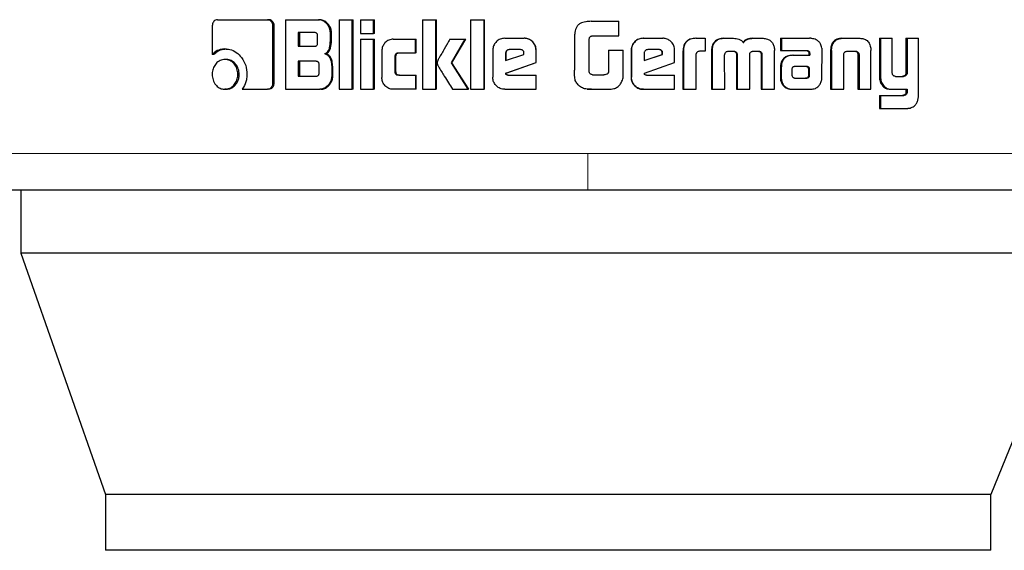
# Model space of a CAD drawing. Header units: millimetres. Extents: x 31 to 245, y 68 to 148.
# Tile 40 of 72: x 163.832 to 165.248, y 67.535 to 68.298. Entities that reach past the tile are written whole.
import ezdxf

# ---------------------------------------------------------------- set-up
doc = ezdxf.new("R2010")
doc.units = ezdxf.units.MM
doc.linetypes.add('PHANTOM', pattern=[12.7, 6.35, -1.27, 1.27, -1.27, 1.27, -1.27])

msp = doc.modelspace()

# ---------------------------------------------------------------- linework, layer by layer
at = {"color": 7, "linetype": 'Continuous', "lineweight": 25}
for p, q in [((164.1088, 68.2893), (164.1088, 68.248)), ((164.1161, 68.2978), (164.1884, 68.2978)), ((164.1884, 68.2978), (164.1902, 68.2978)), ((164.196, 68.2065), (164.196, 68.2893)), ((164.1978, 68.2893), (164.196, 68.2893)), ((164.1978, 68.2065), (164.1978, 68.2893)), ((164.2143, 68.2978), (164.2143, 68.1978)), ((164.2143, 68.2978), (164.2615, 68.2978)), ((164.2615, 68.2978), (164.263, 68.2978)), ((164.2912, 68.2978), (164.2912, 68.1978)), ((164.2912, 68.2978), (164.31, 68.2978)), ((164.31, 68.1978), (164.31, 68.2978)), ((164.31, 68.2978), (164.3114, 68.2978)), ((164.3114, 68.1978), (164.3114, 68.2978)), ((164.3218, 68.2978), (164.3218, 68.2778)), ((164.3218, 68.2978), (164.3408, 68.2978)), ((164.3408, 68.2778), (164.3408, 68.2978)), ((164.3408, 68.2978), (164.342, 68.2978)), ((164.342, 68.2778), (164.342, 68.2978)), ((164.411, 68.2978), (164.411, 68.1978)), ((164.411, 68.2978), (164.4305, 68.2978)), ((164.4305, 68.1978), (164.4305, 68.2978)), ((164.4305, 68.2978), (164.4314, 68.2978)), ((164.4314, 68.1978), (164.4314, 68.2978)), ((164.4801, 68.2978), (164.4801, 68.1978)), ((164.4801, 68.2978), (164.4999, 68.2978)), ((164.4999, 68.1978), (164.4999, 68.2978)), ((164.4999, 68.2978), (164.5005, 68.2978)), ((164.5005, 68.1978), (164.5005, 68.2978)), ((164.649, 68.2953), (164.6468, 68.2948)), ((164.654, 68.2955), (164.649, 68.2953)), ((164.654, 68.2955), (164.654, 68.2955)), ((164.654, 68.2955), (164.6937, 68.2955)), ((164.6937, 68.2744), (164.6937, 68.2955)), ((164.2557, 68.2794), (164.2323, 68.2794)), ((164.2323, 68.2794), (164.2323, 68.2596)), ((164.234, 68.2794), (164.234, 68.2596)), ((164.2603, 68.2646), (164.2603, 68.2744)), ((164.2787, 68.2673), (164.2787, 68.2793)), ((164.2802, 68.2793), (164.2787, 68.2793)), ((164.2802, 68.2673), (164.2802, 68.2793)), ((164.3218, 68.2778), (164.3408, 68.2778)), ((164.342, 68.2778), (164.3408, 68.2778)), ((164.6299, 68.2713), (164.6299, 68.2254)), ((164.6548, 68.2744), (164.6937, 68.2744)), ((164.2323, 68.2596), (164.2557, 68.2596)), ((164.2802, 68.2673), (164.2787, 68.2673)), ((164.3218, 68.2698), (164.3408, 68.2698)), ((164.3218, 68.2698), (164.3218, 68.1978)), ((164.3408, 68.1978), (164.3408, 68.2698)), ((164.3408, 68.2698), (164.342, 68.2698)), ((164.342, 68.1978), (164.342, 68.2698)), ((164.3691, 68.2699), (164.401, 68.2699)), ((164.401, 68.2503), (164.401, 68.2699)), ((164.401, 68.2699), (164.402, 68.2699)), ((164.402, 68.2503), (164.402, 68.2699)), ((164.4504, 68.2698), (164.4726, 68.2698)), ((164.4527, 68.2356), (164.4726, 68.2698)), ((164.4535, 68.2356), (164.4733, 68.2698)), ((164.4726, 68.2698), (164.4733, 68.2698)), ((164.5295, 68.2711), (164.5572, 68.2711)), ((164.5572, 68.2711), (164.5576, 68.2711)), ((164.6509, 68.2229), (164.6509, 68.2704)), ((164.7286, 68.2711), (164.7289, 68.2711)), ((164.7289, 68.2711), (164.7567, 68.2711)), ((164.8046, 68.2711), (164.8052, 68.2711)), ((164.8052, 68.2711), (164.8177, 68.2711)), ((164.8177, 68.2711), (164.8177, 68.2525)), ((164.8301, 68.2634), (164.8294, 68.2634)), ((164.8438, 68.2711), (164.8446, 68.2711)), ((164.8446, 68.2711), (164.8586, 68.2711)), ((164.8861, 68.2711), (164.8871, 68.2711)), ((164.8871, 68.2711), (164.901, 68.2711)), ((164.9264, 68.2711), (164.9264, 68.2535)), ((164.9264, 68.2711), (164.9275, 68.2711)), ((164.9275, 68.2711), (164.9275, 68.2535)), ((164.9275, 68.2711), (164.9681, 68.2711)), ((165.0146, 68.2711), (165.0161, 68.2711)), ((165.0161, 68.2711), (165.0401, 68.2711)), ((165.0684, 68.2711), (165.0684, 68.2164)), ((165.0684, 68.2711), (165.0701, 68.2711)), ((165.0701, 68.2711), (165.0701, 68.2164)), ((165.0701, 68.2711), (165.087, 68.2711)), ((165.087, 68.2223), (165.087, 68.2711)), ((165.1066, 68.2711), (165.1066, 68.221)), ((165.1066, 68.2711), (165.1084, 68.2711)), ((165.1084, 68.2711), (165.1084, 68.221)), ((165.1084, 68.2711), (165.1249, 68.2711)), ((165.1249, 68.1904), (165.1249, 68.2711)), ((164.111, 68.248), (164.1088, 68.248)), ((164.127, 68.2558), (164.1291, 68.2558)), ((164.2704, 68.249), (164.2719, 68.249)), ((164.3527, 68.2529), (164.3527, 68.2148)), ((164.372, 68.2228), (164.372, 68.2453)), ((164.373, 68.2453), (164.372, 68.2453)), ((164.373, 68.2228), (164.373, 68.2453)), ((164.3769, 68.2503), (164.401, 68.2503)), ((164.402, 68.2503), (164.401, 68.2503)), ((164.5123, 68.2538), (164.5123, 68.2151)), ((164.5307, 68.2498), (164.5307, 68.239)), ((164.5307, 68.2498), (164.5311, 68.2498)), ((164.5307, 68.239), (164.5571, 68.2479)), ((164.5311, 68.2498), (164.5311, 68.239)), ((164.552, 68.2548), (164.5358, 68.2548)), ((164.5571, 68.2479), (164.5571, 68.2497)), ((164.5748, 68.2538), (164.5745, 68.2538)), ((164.5745, 68.2363), (164.5745, 68.2538)), ((164.5748, 68.2363), (164.5748, 68.2538)), ((164.6787, 68.2539), (164.6787, 68.2231)), ((164.6787, 68.2539), (164.6789, 68.2539)), ((164.6789, 68.2539), (164.6789, 68.2231)), ((164.6789, 68.2539), (164.7, 68.2539)), ((164.7, 68.2226), (164.7, 68.2539)), ((164.7114, 68.2538), (164.7116, 68.2538)), ((164.7114, 68.2538), (164.7114, 68.2151)), ((164.7116, 68.2538), (164.7116, 68.2151)), ((164.7301, 68.2498), (164.7301, 68.239)), ((164.7301, 68.239), (164.7565, 68.2479)), ((164.7301, 68.2391), (164.7561, 68.2479)), ((164.7514, 68.2548), (164.7353, 68.2548)), ((164.7565, 68.2497), (164.7561, 68.2497)), ((164.7561, 68.2479), (164.7561, 68.2497)), ((164.7565, 68.2479), (164.7561, 68.2479)), ((164.7565, 68.2479), (164.7565, 68.2497)), ((164.7739, 68.2363), (164.7739, 68.2538)), ((164.7859, 68.2523), (164.7859, 68.1978)), ((164.7859, 68.2523), (164.7865, 68.2523)), ((164.7865, 68.2523), (164.7865, 68.1978)), ((164.805, 68.1978), (164.805, 68.2486)), ((164.8177, 68.2525), (164.8096, 68.2525)), ((164.8271, 68.2535), (164.8271, 68.1978)), ((164.8271, 68.2535), (164.8278, 68.2535)), ((164.8278, 68.2535), (164.8278, 68.1978)), ((164.8461, 68.1978), (164.8458, 68.247)), ((164.851, 68.2525), (164.8598, 68.2525)), ((164.8629, 68.2478), (164.8629, 68.1978)), ((164.8629, 68.2478), (164.8637, 68.2478)), ((164.8637, 68.2478), (164.8637, 68.1978)), ((164.8819, 68.1978), (164.8819, 68.2478)), ((164.8866, 68.2525), (164.8945, 68.2525)), ((164.8972, 68.2512), (164.8982, 68.2512)), ((164.8985, 68.247), (164.8984, 68.1978)), ((164.8985, 68.247), (164.8995, 68.247)), ((164.8995, 68.247), (164.8994, 68.1978)), ((164.9174, 68.1978), (164.9176, 68.2535)), ((164.9264, 68.2535), (164.9275, 68.2535)), ((164.9275, 68.2535), (164.9644, 68.2535)), ((164.9434, 68.2467), (164.9445, 68.2467)), ((164.9445, 68.2467), (164.9683, 68.2467)), ((164.9669, 68.2506), (164.9669, 68.2496)), ((164.9669, 68.2506), (164.9681, 68.2506)), ((164.9669, 68.2496), (164.9681, 68.2496)), ((164.967, 68.2486), (164.967, 68.2467)), ((164.967, 68.2486), (164.9683, 68.2486)), ((164.9681, 68.2506), (164.9681, 68.2496)), ((164.9683, 68.2486), (164.9683, 68.2467)), ((164.9858, 68.215), (164.9859, 68.2539)), ((164.9983, 68.2536), (164.9983, 68.1978)), ((164.9985, 68.257), (164.9999, 68.257)), ((164.9997, 68.2536), (164.9997, 68.1978)), ((165.0171, 68.1978), (165.0171, 68.2485)), ((165.0227, 68.2525), (165.0335, 68.2525)), ((165.0374, 68.2485), (165.039, 68.2485)), ((165.0376, 68.2474), (165.0376, 68.1978)), ((165.0391, 68.2474), (165.0391, 68.1978)), ((165.056, 68.257), (165.0563, 68.2536)), ((165.0563, 68.1978), (165.0563, 68.2536)), ((164.129, 68.2407), (164.1269, 68.2407)), ((164.258, 68.238), (164.2323, 68.238)), ((164.2323, 68.238), (164.2323, 68.2168)), ((164.234, 68.238), (164.234, 68.2168)), ((164.2626, 68.2218), (164.2626, 68.233)), ((164.2806, 68.2305), (164.2806, 68.2163)), ((164.282, 68.2305), (164.2806, 68.2305)), ((164.282, 68.2163), (164.282, 68.2305)), ((164.477, 68.1978), (164.4527, 68.2356)), ((164.4535, 68.2356), (164.4527, 68.2356)), ((164.4777, 68.1978), (164.4535, 68.2356)), ((164.5309, 68.221), (164.5745, 68.2363)), ((164.5314, 68.221), (164.5748, 68.2363)), ((164.5748, 68.2363), (164.5745, 68.2363)), ((164.7303, 68.221), (164.7739, 68.2363)), ((164.9262, 68.2293), (164.9262, 68.2144)), ((164.9273, 68.2293), (164.9273, 68.2144)), ((164.946, 68.2304), (164.9453, 68.2303)), ((164.9471, 68.2304), (164.946, 68.2304)), ((164.9634, 68.2305), (164.9471, 68.2304)), ((164.1455, 68.2192), (164.1475, 68.2192)), ((164.2323, 68.2168), (164.258, 68.2168)), ((164.282, 68.2163), (164.2806, 68.2163)), ((164.373, 68.2228), (164.372, 68.2228)), ((164.3769, 68.2179), (164.401, 68.2179)), ((164.401, 68.2179), (164.401, 68.1978)), ((164.401, 68.2179), (164.402, 68.2179)), ((164.402, 68.1978), (164.402, 68.2179)), ((164.5314, 68.221), (164.5309, 68.221)), ((164.5341, 68.2182), (164.5745, 68.2182)), ((164.5745, 68.1978), (164.5745, 68.2182)), ((164.5745, 68.2182), (164.5748, 68.2182)), ((164.5748, 68.1978), (164.5748, 68.2182)), ((164.6555, 68.2188), (164.6722, 68.2188)), ((164.6787, 68.2231), (164.6789, 68.2231)), ((164.7114, 68.2151), (164.7116, 68.2151)), ((164.7335, 68.2182), (164.7739, 68.2182)), ((164.7739, 68.1978), (164.7739, 68.2182)), ((164.9425, 68.2267), (164.9425, 68.2256)), ((164.9425, 68.2256), (164.9426, 68.2181)), ((164.9671, 68.2153), (164.9659, 68.2153)), ((164.9669, 68.2182), (164.9667, 68.2263)), ((164.968, 68.2263), (164.9667, 68.2263)), ((164.9681, 68.2182), (164.9669, 68.2182)), ((164.9681, 68.2182), (164.968, 68.2263)), ((165.0915, 68.2164), (165.1033, 68.2164)), ((165.1025, 68.2165), (165.1043, 68.2165)), ((165.1066, 68.221), (165.1084, 68.221)), ((164.1978, 68.2065), (164.196, 68.2065)), ((164.9262, 68.2144), (164.9273, 68.2144)), ((164.9264, 68.2111), (164.9275, 68.2111)), ((164.9471, 68.2139), (164.9623, 68.214)), ((164.9472, 68.2139), (164.9636, 68.214)), ((164.9636, 68.214), (164.9623, 68.214)), ((165.0707, 68.2061), (165.0724, 68.2061)), ((164.129, 68.1978), (164.1269, 68.1978)), ((164.1518, 68.1981), (164.1884, 68.1981)), ((164.1902, 68.1981), (164.1884, 68.1981)), ((164.2143, 68.1978), (164.2634, 68.1978)), ((164.2649, 68.1978), (164.2634, 68.1978)), ((164.2912, 68.1978), (164.31, 68.1978)), ((164.3114, 68.1978), (164.31, 68.1978)), ((164.3218, 68.1978), (164.3408, 68.1978)), ((164.342, 68.1978), (164.3408, 68.1978)), ((164.401, 68.1978), (164.3691, 68.1978)), ((164.402, 68.1978), (164.401, 68.1978)), ((164.411, 68.1978), (164.4305, 68.1978)), ((164.4314, 68.1978), (164.4305, 68.1978)), ((164.4543, 68.1978), (164.477, 68.1978)), ((164.4777, 68.1978), (164.477, 68.1978)), ((164.4801, 68.1978), (164.4999, 68.1978)), ((164.5005, 68.1978), (164.4999, 68.1978)), ((164.5295, 68.1978), (164.5745, 68.1978)), ((164.5748, 68.1978), (164.5745, 68.1978)), ((164.6454, 68.1985), (164.6454, 68.1985)), ((164.6479, 68.1982), (164.649, 68.198)), ((164.649, 68.198), (164.6541, 68.1978)), ((164.6541, 68.1978), (164.6541, 68.1978)), ((164.6541, 68.1978), (164.6783, 68.1978)), ((164.7289, 68.1978), (164.7286, 68.1978)), ((164.7289, 68.1978), (164.7739, 68.1978)), ((164.7859, 68.1978), (164.7865, 68.1978)), ((164.7865, 68.1978), (164.805, 68.1978)), ((164.8271, 68.1978), (164.8278, 68.1978)), ((164.8278, 68.1978), (164.8461, 68.1978)), ((164.8629, 68.1978), (164.8637, 68.1978)), ((164.8637, 68.1978), (164.8819, 68.1978)), ((164.8984, 68.1978), (164.8994, 68.1978)), ((164.8994, 68.1978), (164.9174, 68.1978)), ((164.9443, 68.1978), (164.9454, 68.1978)), ((164.9454, 68.1978), (164.9699, 68.1978)), ((164.9983, 68.1978), (164.9997, 68.1978)), ((164.9997, 68.1978), (165.0171, 68.1978)), ((165.0376, 68.1978), (165.0391, 68.1978)), ((165.0391, 68.1978), (165.0563, 68.1978)), ((165.0684, 68.189), (165.0684, 68.1704)), ((165.0684, 68.189), (165.0701, 68.189)), ((165.0701, 68.189), (165.0701, 68.1704)), ((165.0701, 68.189), (165.1037, 68.189)), ((165.0851, 68.1978), (165.0868, 68.1978)), ((165.0868, 68.1978), (165.1084, 68.1978)), ((165.1066, 68.1978), (165.1066, 68.1935)), ((165.1066, 68.1935), (165.1084, 68.1935)), ((165.1084, 68.1978), (165.1084, 68.1935)), ((165.0684, 68.1704), (165.0701, 68.1704)), ((165.0701, 68.1704), (165.1093, 68.1704)), ((163.8335, 68.0535), (163.8335, 67.9622)), ((163.8335, 67.9622), (163.955, 67.6152)), ((165.3696, 67.9622), (163.8335, 67.9622)), ((165.3696, 67.9622), (165.2286, 67.6152)), ((163.955, 67.6152), (163.955, 67.5352)), ((165.2286, 67.6152), (163.955, 67.6152)), ((165.2286, 67.5352), (165.2286, 67.6152)), ((165.2286, 67.5352), (163.955, 67.5352))]:
    msp.add_line(p, q, dxfattribs=at)
at = {"color": 8, "linetype": 'PHANTOM', "lineweight": 18}
for p, q in [((164.9997, 68.2536), (164.9983, 68.2536)), ((165.0376, 68.2474), (165.0391, 68.2474)), ((164.9262, 68.2293), (164.9273, 68.2293)), ((164.9646, 68.23), (164.9658, 68.23)), ((165.0684, 68.2164), (165.0701, 68.2164)), ((165.1029, 68.1892), (165.1047, 68.1892)), ((164.649, 68.1056), (163.6427, 68.1056)), ((165.3628, 68.1056), (164.649, 68.1056))]:
    msp.add_line(p, q, dxfattribs=at)
at = {"color": 7, "linetype": 'Continuous', "lineweight": 25, "flags": 128}
msp.add_lwpolyline([(164.6468, 68.295), (164.6468, 68.295), (164.6467, 68.295)], dxfattribs=at)
at = {"color": 7, "linetype": 'Continuous', "lineweight": 25}
for points, knots in [([(164.1161, 68.2978), (164.1152, 68.2977), (164.1133, 68.2975), (164.1111, 68.2957), (164.1095, 68.2933), (164.1089, 68.2911), (164.1089, 68.2897), (164.1088, 68.2893)], [0, 0, 0, 0, 0.237845, 0.478402, 0.691219, 0.914873, 1, 1, 1, 1]), ([(164.196, 68.2893), (164.1959, 68.2904), (164.1957, 68.2925), (164.1942, 68.295), (164.1922, 68.2968), (164.1902, 68.2977), (164.1889, 68.2978), (164.1884, 68.2978)], [0, 0, 0, 0, 0.231964, 0.466724, 0.674331, 0.866891, 1, 1, 1, 1]), ([(164.1978, 68.2893), (164.1977, 68.2904), (164.1975, 68.2926), (164.1958, 68.2953), (164.1936, 68.2971), (164.1916, 68.2977), (164.1904, 68.2978), (164.1902, 68.2978)], [0, 0, 0, 0, 0.2452796, 0.4931969, 0.7058963, 0.9340982, 1, 1, 1, 1]), ([(164.2787, 68.2793), (164.2785, 68.2813), (164.2781, 68.2854), (164.2746, 68.2911), (164.27, 68.2955), (164.265, 68.2976), (164.2624, 68.2978), (164.2615, 68.2978)], [0, 0, 0, 0, 0.211228, 0.417832, 0.697626, 0.899577, 1, 1, 1, 1]), ([(164.2802, 68.2793), (164.28, 68.2814), (164.2796, 68.2854), (164.276, 68.2911), (164.2714, 68.2956), (164.2665, 68.2976), (164.2639, 68.2978), (164.263, 68.2978)], [0, 0, 0, 0, 0.212465, 0.420125, 0.699961, 0.900883, 1, 1, 1, 1]), ([(164.654, 68.2955), (164.6513, 68.2954), (164.6459, 68.2952), (164.639, 68.2933), (164.6343, 68.2896), (164.6314, 68.2845), (164.6301, 68.2782), (164.6299, 68.2734), (164.6299, 68.2713)], [0, 0, 0, 0, 0.202681, 0.407284, 0.523073, 0.638657, 0.845687, 1, 1, 1, 1]), ([(164.2603, 68.2744), (164.2603, 68.2752), (164.2602, 68.2765), (164.2594, 68.278), (164.2583, 68.2789), (164.257, 68.2793), (164.2561, 68.2794), (164.2557, 68.2794)], [0, 0, 0, 0, 0.3145137, 0.4682297, 0.622963, 0.8396003, 1, 1, 1, 1]), ([(164.6509, 68.2704), (164.6511, 68.2711), (164.6513, 68.2722), (164.6523, 68.2734), (164.6534, 68.2742), (164.6543, 68.2744), (164.6548, 68.2744)], [0, 0, 0, 0, 0.336272, 0.550375, 0.765299, 1, 1, 1, 1]), ([(164.2557, 68.2596), (164.2563, 68.2596), (164.2574, 68.2597), (164.2588, 68.2604), (164.2597, 68.2615), (164.2603, 68.263), (164.2603, 68.2641), (164.2603, 68.2646)], [0, 0, 0, 0, 0.272694, 0.436198, 0.601274, 0.792528, 1, 1, 1, 1]), ([(164.2704, 68.249), (164.2716, 68.2495), (164.2737, 68.2505), (164.2763, 68.2536), (164.2783, 68.2592), (164.2785, 68.264), (164.2787, 68.2673)], [0, 0, 0, 0, 0.1865325, 0.3433048, 0.5488409, 1, 1, 1, 1]), ([(164.2719, 68.249), (164.2731, 68.2495), (164.2752, 68.2505), (164.2778, 68.2535), (164.2797, 68.2592), (164.28, 68.264), (164.2802, 68.2673)], [0, 0, 0, 0, 0.184797, 0.341592, 0.546588, 1, 1, 1, 1]), ([(164.3691, 68.2699), (164.367, 68.2696), (164.3627, 68.2692), (164.3576, 68.2654), (164.3541, 68.2605), (164.3528, 68.2561), (164.3528, 68.2535), (164.3527, 68.2529)], [0, 0, 0, 0, 0.2461159, 0.4940619, 0.7064718, 0.9326987, 1, 1, 1, 1]), ([(164.4504, 68.2698), (164.4491, 68.2675), (164.4477, 68.265), (164.4461, 68.2622), (164.4458, 68.2616), (164.4454, 68.2609), (164.4451, 68.2603), (164.4447, 68.2597), (164.4445, 68.2593), (164.4442, 68.2587), (164.4438, 68.2581), (164.4435, 68.2576), (164.4432, 68.2571), (164.443, 68.2567), (164.4427, 68.2563), (164.4425, 68.2558), (164.4422, 68.2552), (164.4416, 68.2542), (164.4398, 68.251), (164.4374, 68.2469), (164.4351, 68.2429), (164.434, 68.2408), (164.4335, 68.2397), (164.4332, 68.2391), (164.433, 68.2385), (164.4325, 68.2374), (164.4323, 68.2363), (164.4323, 68.2356)], [0, 0, 0, 0, 0.2068665, 0.2197943, 0.2456435, 0.2585864, 0.2844387, 0.2973601, 0.3102879, 0.3232306, 0.3490796, 0.3620041, 0.3749436, 0.387868, 0.4007892, 0.4137285, 0.4266497, 0.4525068, 0.5042267, 0.7110857, 0.8145252, 0.8662334, 0.8920898, 0.9050249, 0.9179585, 0.9438364, 1, 1, 1, 1]), ([(164.5295, 68.2711), (164.5273, 68.2709), (164.5229, 68.2705), (164.5175, 68.2667), (164.5138, 68.2618), (164.5124, 68.2572), (164.5123, 68.2545), (164.5123, 68.2538)], [0, 0, 0, 0, 0.242802, 0.487173, 0.701504, 0.919939, 1, 1, 1, 1]), ([(164.5745, 68.2538), (164.5743, 68.256), (164.5738, 68.2605), (164.5701, 68.2658), (164.5652, 68.2696), (164.5606, 68.271), (164.5579, 68.2711), (164.5572, 68.2711)], [0, 0, 0, 0, 0.24278, 0.486981, 0.700858, 0.920432, 1, 1, 1, 1]), ([(164.5748, 68.2538), (164.5746, 68.256), (164.5741, 68.2605), (164.5703, 68.2659), (164.5654, 68.2697), (164.5609, 68.271), (164.5583, 68.2711), (164.5576, 68.2711)], [0, 0, 0, 0, 0.244549, 0.490526, 0.705459, 0.924131, 1, 1, 1, 1]), ([(164.7286, 68.2711), (164.7264, 68.2709), (164.722, 68.2705), (164.7166, 68.2667), (164.7129, 68.2618), (164.7115, 68.2573), (164.7114, 68.2545), (164.7114, 68.2538)], [0, 0, 0, 0, 0.2416846, 0.4848358, 0.6982948, 0.9175758, 1, 1, 1, 1]), ([(164.7289, 68.2711), (164.7267, 68.2709), (164.7223, 68.2705), (164.7169, 68.2667), (164.7131, 68.2618), (164.7117, 68.2572), (164.7116, 68.2545), (164.7116, 68.2538)], [0, 0, 0, 0, 0.242857, 0.487201, 0.701516, 0.919941, 1, 1, 1, 1]), ([(164.7739, 68.2538), (164.7737, 68.256), (164.7732, 68.2605), (164.7695, 68.2658), (164.7646, 68.2696), (164.7601, 68.271), (164.7574, 68.2711), (164.7567, 68.2711)], [0, 0, 0, 0, 0.2427745, 0.4869782, 0.700845, 0.920378, 1, 1, 1, 1]), ([(164.8046, 68.2711), (164.8019, 68.271), (164.7976, 68.2707), (164.7921, 68.2681), (164.7887, 68.2645), (164.7863, 68.2592), (164.7861, 68.255), (164.7859, 68.2523)], [0, 0, 0, 0, 0.264565, 0.426985, 0.590394, 0.738815, 1, 1, 1, 1]), ([(164.8052, 68.2711), (164.8025, 68.271), (164.7981, 68.2707), (164.7926, 68.2681), (164.7893, 68.2645), (164.7868, 68.2591), (164.7866, 68.2549), (164.7865, 68.2523)], [0, 0, 0, 0, 0.26669, 0.429114, 0.592567, 0.740998, 1, 1, 1, 1]), ([(164.8294, 68.2634), (164.8288, 68.2622), (164.8277, 68.2601), (164.8272, 68.2566), (164.8271, 68.2546), (164.8271, 68.2535)], [0, 0, 0, 0, 0.391759, 0.692696, 1, 1, 1, 1]), ([(164.8301, 68.2634), (164.8295, 68.2622), (164.8284, 68.2601), (164.8279, 68.2566), (164.8278, 68.2545), (164.8278, 68.2535)], [0, 0, 0, 0, 0.395701, 0.694734, 1, 1, 1, 1]), ([(164.8438, 68.2711), (164.8417, 68.2709), (164.8377, 68.2706), (164.8326, 68.2677), (164.8305, 68.2648), (164.8294, 68.2634)], [0, 0, 0, 0, 0.384158, 0.690365, 1, 1, 1, 1]), ([(164.8301, 68.2634), (164.8316, 68.2653), (164.8342, 68.2686), (164.8397, 68.2708), (164.8431, 68.271), (164.8446, 68.2711)], [0, 0, 0, 0, 0.406325, 0.724502, 1, 1, 1, 1]), ([(164.8586, 68.2711), (164.8613, 68.271), (164.8653, 68.2707), (164.8701, 68.2682), (164.872, 68.266), (164.8728, 68.2648), (164.8729, 68.2646)], [0, 0, 0, 0, 0.483282, 0.726061, 0.970003, 1, 1, 1, 1]), ([(164.8861, 68.2711), (164.8834, 68.271), (164.8793, 68.2707), (164.8744, 68.2681), (164.8728, 68.2658), (164.872, 68.2646)], [0, 0, 0, 0, 0.5000962, 0.7502011, 1, 1, 1, 1]), ([(164.8729, 68.2646), (164.8737, 68.2658), (164.8753, 68.2681), (164.8803, 68.2707), (164.8843, 68.271), (164.8871, 68.2711)], [0, 0, 0, 0, 0.249418, 0.499535, 1, 1, 1, 1]), ([(164.901, 68.2711), (164.9031, 68.2709), (164.907, 68.2706), (164.912, 68.2676), (164.9142, 68.2648), (164.9152, 68.2634)], [0, 0, 0, 0, 0.385669, 0.692126, 1, 1, 1, 1]), ([(164.9152, 68.2634), (164.9159, 68.2618), (164.917, 68.2595), (164.9175, 68.2561), (164.9175, 68.2544), (164.9176, 68.2535)], [0, 0, 0, 0, 0.4991354, 0.7495028, 1, 1, 1, 1]), ([(164.9711, 68.2708), (164.9706, 68.2709), (164.9696, 68.2711), (164.9686, 68.2711), (164.9681, 68.2711)], [0, 0, 0, 0, 0.500125, 1, 1, 1, 1]), ([(164.9856, 68.2571), (164.9851, 68.2592), (164.9843, 68.2627), (164.9811, 68.2668), (164.9768, 68.2697), (164.9733, 68.2704), (164.9711, 68.2708)], [0, 0, 0, 0, 0.2829581, 0.4884537, 0.6936923, 1, 1, 1, 1]), ([(164.9856, 68.2571), (164.9856, 68.2568), (164.9858, 68.2561), (164.9858, 68.255), (164.9858, 68.2543), (164.9859, 68.2539)], [0, 0, 0, 0, 0.308604, 0.616968, 1, 1, 1, 1]), ([(165.0146, 68.2711), (165.0121, 68.2709), (165.0081, 68.2706), (165.0033, 68.2677), (165.0002, 68.2637), (164.999, 68.2599), (164.9986, 68.2575), (164.9985, 68.257)], [0, 0, 0, 0, 0.328281, 0.51587, 0.703917, 0.942653, 1, 1, 1, 1]), ([(164.9999, 68.257), (165.0003, 68.2591), (165.0011, 68.2628), (165.0041, 68.2671), (165.0081, 68.27), (165.0124, 68.271), (165.0152, 68.2711), (165.0161, 68.2711)], [0, 0, 0, 0, 0.259961, 0.44745, 0.635285, 0.880851, 1, 1, 1, 1]), ([(165.0401, 68.2711), (165.042, 68.271), (165.0449, 68.2708), (165.0485, 68.2694), (165.0509, 68.2678), (165.0529, 68.2656), (165.0549, 68.2621), (165.0556, 68.259), (165.056, 68.257)], [0, 0, 0, 0, 0.250348, 0.375648, 0.500821, 0.622431, 0.750729, 1, 1, 1, 1]), ([(164.127, 68.2558), (164.1247, 68.2556), (164.1195, 68.2552), (164.1132, 68.2522), (164.1099, 68.249), (164.1088, 68.248)], [0, 0, 0, 0, 0.350324, 0.792555, 1, 1, 1, 1]), ([(164.111, 68.248), (164.1128, 68.2496), (164.117, 68.2533), (164.1234, 68.2556), (164.1277, 68.2557), (164.1291, 68.2558)], [0, 0, 0, 0, 0.3483021, 0.7933474, 1, 1, 1, 1]), ([(164.127, 68.2558), (164.1293, 68.2556), (164.135, 68.2553), (164.1435, 68.2512), (164.1515, 68.2433), (164.1577, 68.2324), (164.1584, 68.2237), (164.1587, 68.2194)], [0, 0, 0, 0, 0.141668, 0.344214, 0.54594, 0.775197, 1, 1, 1, 1]), ([(164.2704, 68.249), (164.2716, 68.2486), (164.2742, 68.2477), (164.2774, 68.2442), (164.28, 68.2384), (164.2803, 68.2335), (164.2806, 68.2305)], [0, 0, 0, 0, 0.175794, 0.369307, 0.612789, 1, 1, 1, 1]), ([(164.282, 68.2305), (164.2818, 68.2331), (164.2815, 68.2378), (164.2793, 68.2435), (164.2764, 68.2471), (164.2738, 68.2485), (164.2722, 68.2489), (164.2719, 68.249)], [0, 0, 0, 0, 0.347318, 0.606088, 0.779122, 0.95283, 1, 1, 1, 1]), ([(164.372, 68.2453), (164.372, 68.246), (164.372, 68.2472), (164.3727, 68.2486), (164.3737, 68.2496), (164.3751, 68.2502), (164.3762, 68.2503), (164.3769, 68.2503)], [0, 0, 0, 0, 0.249254, 0.412048, 0.576354, 0.763907, 1, 1, 1, 1]), ([(164.373, 68.2453), (164.3731, 68.2461), (164.3732, 68.2472), (164.3739, 68.2487), (164.3749, 68.2497), (164.3763, 68.2503), (164.3774, 68.2503), (164.3779, 68.2503)], [0, 0, 0, 0, 0.26653, 0.428075, 0.590915, 0.784431, 1, 1, 1, 1]), ([(164.5358, 68.2548), (164.5351, 68.2547), (164.5337, 68.2546), (164.5321, 68.2534), (164.531, 68.2519), (164.5307, 68.2506), (164.5307, 68.2499), (164.5307, 68.2498)], [0, 0, 0, 0, 0.272035, 0.519352, 0.755423, 0.965059, 1, 1, 1, 1]), ([(164.5363, 68.2548), (164.5356, 68.2547), (164.5342, 68.2546), (164.5326, 68.2534), (164.5315, 68.252), (164.5312, 68.2507), (164.5311, 68.25), (164.5311, 68.2498)], [0, 0, 0, 0, 0.2573361, 0.5050239, 0.7387303, 0.9506936, 1, 1, 1, 1]), ([(164.5571, 68.2497), (164.557, 68.2505), (164.557, 68.2517), (164.5562, 68.2532), (164.5552, 68.2541), (164.5538, 68.2547), (164.5527, 68.2548), (164.552, 68.2548)], [0, 0, 0, 0, 0.273293, 0.436235, 0.600485, 0.749637, 1, 1, 1, 1]), ([(164.7353, 68.2548), (164.7345, 68.2547), (164.7331, 68.2546), (164.7315, 68.2534), (164.7304, 68.2519), (164.7301, 68.2506), (164.7301, 68.2499), (164.7301, 68.2498)], [0, 0, 0, 0, 0.2720437, 0.5193331, 0.7554138, 0.9650569, 1, 1, 1, 1]), ([(164.7561, 68.2497), (164.756, 68.2506), (164.7559, 68.2519), (164.755, 68.2534), (164.754, 68.2542), (164.7526, 68.2547), (164.7516, 68.2548), (164.751, 68.2548)], [0, 0, 0, 0, 0.317593, 0.474648, 0.63216, 0.786607, 1, 1, 1, 1]), ([(164.7565, 68.2497), (164.7565, 68.2505), (164.7564, 68.2517), (164.7557, 68.2532), (164.7547, 68.2541), (164.7532, 68.2547), (164.7521, 68.2548), (164.7514, 68.2548)], [0, 0, 0, 0, 0.273294, 0.436213, 0.600469, 0.749616, 1, 1, 1, 1]), ([(164.8096, 68.2525), (164.809, 68.2524), (164.8078, 68.2522), (164.8063, 68.2514), (164.8054, 68.2503), (164.805, 68.2494), (164.805, 68.2488), (164.805, 68.2486)], [0, 0, 0, 0, 0.278845, 0.561703, 0.735012, 0.908852, 1, 1, 1, 1]), ([(164.8458, 68.247), (164.8458, 68.2471), (164.8459, 68.2473), (164.8459, 68.2477), (164.846, 68.248), (164.846, 68.2482)], [0, 0, 0, 0, 0.259791, 0.519158, 1, 1, 1, 1]), ([(164.846, 68.2482), (164.8462, 68.2491), (164.8466, 68.2504), (164.848, 68.2518), (164.8494, 68.2524), (164.8505, 68.2525), (164.851, 68.2525)], [0, 0, 0, 0, 0.369108, 0.5677261, 0.7664479, 1, 1, 1, 1]), ([(164.859, 68.2525), (164.8597, 68.2523), (164.8608, 68.2519), (164.862, 68.2508), (164.8627, 68.2496), (164.8629, 68.2485), (164.8629, 68.2479), (164.8629, 68.2478)], [0, 0, 0, 0, 0.326703, 0.527928, 0.729259, 0.942525, 1, 1, 1, 1]), ([(164.8598, 68.2525), (164.8605, 68.2523), (164.8616, 68.2519), (164.8629, 68.2508), (164.8635, 68.2496), (164.8637, 68.2485), (164.8637, 68.2479), (164.8637, 68.2478)], [0, 0, 0, 0, 0.326439, 0.527476, 0.728867, 0.94126, 1, 1, 1, 1]), ([(164.8819, 68.2478), (164.882, 68.2485), (164.8821, 68.2496), (164.8829, 68.251), (164.8838, 68.2517), (164.8845, 68.252), (164.8847, 68.2521)], [0, 0, 0, 0, 0.369372, 0.615332, 0.860875, 1, 1, 1, 1]), ([(164.8847, 68.2521), (164.8849, 68.2522), (164.8853, 68.2523), (164.8859, 68.2524), (164.8863, 68.2525), (164.8866, 68.2525)], [0, 0, 0, 0, 0.337607, 0.668024, 1, 1, 1, 1]), ([(164.8935, 68.2525), (164.894, 68.2525), (164.895, 68.2524), (164.8963, 68.252), (164.8969, 68.2514), (164.8972, 68.2512)], [0, 0, 0, 0, 0.380023, 0.700502, 1, 1, 1, 1]), ([(164.8945, 68.2525), (164.895, 68.2525), (164.8959, 68.2525), (164.8972, 68.2521), (164.8979, 68.2514), (164.8982, 68.2512)], [0, 0, 0, 0, 0.344556, 0.692566, 1, 1, 1, 1]), ([(164.8972, 68.2512), (164.8976, 68.2507), (164.8983, 68.2497), (164.8985, 68.2482), (164.8985, 68.2472), (164.8985, 68.247)], [0, 0, 0, 0, 0.365481, 0.814879, 1, 1, 1, 1]), ([(164.8982, 68.2512), (164.8985, 68.2507), (164.8993, 68.2497), (164.8995, 68.2482), (164.8995, 68.2472), (164.8995, 68.247)], [0, 0, 0, 0, 0.364803, 0.811905, 1, 1, 1, 1]), ([(164.9434, 68.2467), (164.9408, 68.2465), (164.9365, 68.2461), (164.9313, 68.243), (164.9282, 68.2392), (164.9264, 68.2344), (164.9263, 68.231), (164.9262, 68.2293)], [0, 0, 0, 0, 0.28653, 0.465506, 0.644816, 0.814117, 1, 1, 1, 1]), ([(164.9445, 68.2467), (164.9419, 68.2465), (164.9376, 68.2461), (164.9324, 68.243), (164.9293, 68.2392), (164.9275, 68.2344), (164.9274, 68.231), (164.9273, 68.2293)], [0, 0, 0, 0, 0.288814, 0.467661, 0.646816, 0.816008, 1, 1, 1, 1]), ([(164.9632, 68.2535), (164.964, 68.2533), (164.9651, 68.253), (164.9663, 68.2521), (164.9668, 68.2513), (164.9668, 68.2508), (164.9669, 68.2506)], [0, 0, 0, 0, 0.480044, 0.711929, 0.875268, 1, 1, 1, 1]), ([(164.9644, 68.2535), (164.9649, 68.2534), (164.9657, 68.2532), (164.9668, 68.2527), (164.9676, 68.252), (164.968, 68.2513), (164.9681, 68.2508), (164.9681, 68.2506)], [0, 0, 0, 0, 0.265203, 0.532176, 0.718809, 0.867221, 1, 1, 1, 1]), ([(164.9669, 68.2496), (164.9669, 68.2495), (164.967, 68.2493), (164.967, 68.2489), (164.967, 68.2487), (164.967, 68.2486)], [0, 0, 0, 0, 0.356133, 0.675874, 1, 1, 1, 1]), ([(164.9681, 68.2496), (164.9682, 68.2495), (164.9682, 68.2493), (164.9683, 68.2489), (164.9683, 68.2487), (164.9683, 68.2486)], [0, 0, 0, 0, 0.359643, 0.677679, 1, 1, 1, 1]), ([(164.9985, 68.257), (164.9985, 68.2564), (164.9983, 68.2553), (164.9983, 68.2542), (164.9983, 68.2536)], [0, 0, 0, 0, 0.500006, 1, 1, 1, 1]), ([(164.9997, 68.2536), (164.9997, 68.2539), (164.9997, 68.2546), (164.9998, 68.2557), (164.9998, 68.2565), (164.9999, 68.257)], [0, 0, 0, 0, 0.292062, 0.584198, 1, 1, 1, 1]), ([(165.0171, 68.2485), (165.0173, 68.2491), (165.0175, 68.2502), (165.0184, 68.2513), (165.0198, 68.2521), (165.0212, 68.2525), (165.0223, 68.2525), (165.0227, 68.2525)], [0, 0, 0, 0, 0.237968, 0.403573, 0.567972, 0.841529, 1, 1, 1, 1]), ([(165.0319, 68.2525), (165.0328, 68.2525), (165.0341, 68.2524), (165.0358, 68.2516), (165.0368, 68.2505), (165.0373, 68.2494), (165.0374, 68.2487), (165.0374, 68.2485)], [0, 0, 0, 0, 0.345113, 0.5395384, 0.7354088, 0.9070656, 1, 1, 1, 1]), ([(165.0335, 68.2525), (165.0341, 68.2525), (165.0353, 68.2525), (165.0369, 68.2519), (165.0381, 68.2509), (165.0387, 68.2497), (165.0389, 68.2489), (165.039, 68.2485)], [0, 0, 0, 0, 0.24769, 0.497733, 0.672666, 0.848205, 1, 1, 1, 1]), ([(165.0374, 68.2485), (165.0375, 68.2483), (165.0375, 68.2481), (165.0376, 68.2477), (165.0376, 68.2475), (165.0376, 68.2474)], [0, 0, 0, 0, 0.357079, 0.675843, 1, 1, 1, 1]), ([(165.039, 68.2485), (165.039, 68.2483), (165.0391, 68.2481), (165.0391, 68.2477), (165.0391, 68.2475), (165.0391, 68.2474)], [0, 0, 0, 0, 0.3570302, 0.6757201, 1, 1, 1, 1]), ([(164.1269, 68.2407), (164.1246, 68.2404), (164.1199, 68.2399), (164.1142, 68.2352), (164.1102, 68.2292), (164.1088, 68.2235), (164.1087, 68.2201), (164.1086, 68.2192)], [0, 0, 0, 0, 0.243018, 0.488121, 0.698164, 0.921105, 1, 1, 1, 1]), ([(164.1455, 68.2192), (164.1453, 68.222), (164.1448, 68.2275), (164.1407, 68.2342), (164.1354, 68.2389), (164.1306, 68.2406), (164.1277, 68.2407), (164.1269, 68.2407)], [0, 0, 0, 0, 0.243045, 0.488088, 0.700025, 0.923099, 1, 1, 1, 1]), ([(164.1475, 68.2192), (164.1473, 68.222), (164.1468, 68.2274), (164.1428, 68.2341), (164.1376, 68.2388), (164.1327, 68.2406), (164.1298, 68.2407), (164.129, 68.2407)], [0, 0, 0, 0, 0.240987, 0.483964, 0.695732, 0.919706, 1, 1, 1, 1]), ([(164.2626, 68.233), (164.2626, 68.2339), (164.2625, 68.2352), (164.2617, 68.2366), (164.2606, 68.2375), (164.2593, 68.2379), (164.2584, 68.238), (164.258, 68.238)], [0, 0, 0, 0, 0.3209238, 0.4740853, 0.6281826, 0.8437218, 1, 1, 1, 1]), ([(164.4323, 68.2356), (164.4323, 68.2352), (164.4323, 68.2347), (164.4325, 68.2341), (164.4327, 68.2334), (164.4329, 68.2328), (164.4334, 68.2318), (164.4351, 68.2287), (164.4383, 68.2235), (164.4451, 68.2127), (164.4504, 68.2041), (164.4543, 68.1978)], [0, 0, 0, 0, 0.022903, 0.034364, 0.045824, 0.068753, 0.080198, 0.126, 0.309274, 0.49242, 1, 1, 1, 1]), ([(164.9453, 68.2303), (164.9449, 68.2302), (164.9443, 68.2301), (164.9435, 68.2295), (164.9429, 68.2286), (164.9426, 68.2276), (164.9425, 68.2269), (164.9425, 68.2267)], [0, 0, 0, 0, 0.216576, 0.39987, 0.583171, 0.901248, 1, 1, 1, 1]), ([(164.9646, 68.23), (164.9642, 68.2301), (164.9637, 68.2304), (164.9629, 68.2305), (164.9624, 68.2305), (164.9622, 68.2305)], [0, 0, 0, 0, 0.437693, 0.717301, 1, 1, 1, 1]), ([(164.9658, 68.23), (164.9655, 68.2301), (164.9649, 68.2304), (164.9641, 68.2305), (164.9636, 68.2305), (164.9634, 68.2305)], [0, 0, 0, 0, 0.4359418, 0.7163671, 1, 1, 1, 1]), ([(164.9667, 68.2263), (164.9667, 68.2267), (164.9667, 68.2274), (164.9666, 68.2282), (164.9663, 68.2289), (164.9655, 68.2294), (164.9649, 68.2298), (164.9646, 68.23)], [0, 0, 0, 0, 0.263637, 0.411869, 0.516164, 0.740859, 1, 1, 1, 1]), ([(164.968, 68.2263), (164.968, 68.2267), (164.968, 68.2274), (164.9679, 68.2282), (164.9675, 68.2289), (164.9668, 68.2294), (164.9662, 68.2298), (164.9658, 68.23)], [0, 0, 0, 0, 0.2632708, 0.4110088, 0.5149019, 0.737641, 1, 1, 1, 1]), ([(164.1086, 68.2192), (164.1089, 68.2165), (164.1093, 68.211), (164.1133, 68.2043), (164.1184, 68.1997), (164.1232, 68.1979), (164.1261, 68.1978), (164.1269, 68.1978)], [0, 0, 0, 0, 0.243073, 0.488324, 0.697752, 0.916606, 1, 1, 1, 1]), ([(164.1269, 68.1978), (164.1293, 68.1981), (164.134, 68.1986), (164.1398, 68.2033), (164.1439, 68.2093), (164.1454, 68.215), (164.1455, 68.2183), (164.1455, 68.2192)], [0, 0, 0, 0, 0.242957, 0.488011, 0.701033, 0.919142, 1, 1, 1, 1]), ([(164.129, 68.1978), (164.1313, 68.1981), (164.136, 68.1986), (164.1418, 68.2032), (164.1459, 68.2092), (164.1474, 68.2149), (164.1475, 68.2183), (164.1475, 68.2192)], [0, 0, 0, 0, 0.240978, 0.484069, 0.696001, 0.915377, 1, 1, 1, 1]), ([(164.1587, 68.2194), (164.1585, 68.2167), (164.1581, 68.2101), (164.1551, 68.2029), (164.1524, 68.1989), (164.1518, 68.1981)], [0, 0, 0, 0, 0.351403, 0.853974, 1, 1, 1, 1]), ([(164.258, 68.2168), (164.2587, 68.2168), (164.2598, 68.2169), (164.2611, 68.2176), (164.262, 68.2187), (164.2626, 68.2202), (164.2626, 68.2213), (164.2626, 68.2218)], [0, 0, 0, 0, 0.266551, 0.428925, 0.593008, 0.790491, 1, 1, 1, 1]), ([(164.2806, 68.2163), (164.2804, 68.2142), (164.28, 68.2102), (164.2765, 68.2045), (164.2718, 68.2), (164.2668, 68.198), (164.2642, 68.1978), (164.2634, 68.1978)], [0, 0, 0, 0, 0.2123122, 0.4181259, 0.6994825, 0.9060042, 1, 1, 1, 1]), ([(164.2649, 68.1978), (164.2668, 68.198), (164.2706, 68.1985), (164.2759, 68.2023), (164.28, 68.2073), (164.2819, 68.2125), (164.282, 68.2154), (164.282, 68.2163)], [0, 0, 0, 0, 0.213659, 0.427762, 0.70305, 0.907263, 1, 1, 1, 1]), ([(164.3691, 68.1978), (164.3669, 68.198), (164.3625, 68.1985), (164.3573, 68.2025), (164.3539, 68.2076), (164.3528, 68.2119), (164.3528, 68.2143), (164.3527, 68.2148)], [0, 0, 0, 0, 0.254563, 0.510664, 0.728407, 0.945238, 1, 1, 1, 1]), ([(164.3769, 68.2179), (164.376, 68.2179), (164.3747, 68.218), (164.3733, 68.2189), (164.3724, 68.22), (164.372, 68.2214), (164.372, 68.2224), (164.372, 68.2228)], [0, 0, 0, 0, 0.324272, 0.475608, 0.626734, 0.831193, 1, 1, 1, 1]), ([(164.3779, 68.2179), (164.377, 68.2179), (164.3758, 68.218), (164.3743, 68.219), (164.3735, 68.2201), (164.3731, 68.2214), (164.3731, 68.2224), (164.373, 68.2228)], [0, 0, 0, 0, 0.334725, 0.484843, 0.634565, 0.84642, 1, 1, 1, 1]), ([(164.5295, 68.1978), (164.5273, 68.198), (164.5228, 68.1985), (164.5174, 68.2023), (164.5137, 68.2072), (164.5124, 68.2118), (164.5123, 68.2144), (164.5123, 68.2151)], [0, 0, 0, 0, 0.246512, 0.494858, 0.706874, 0.924833, 1, 1, 1, 1]), ([(164.5341, 68.2182), (164.5335, 68.2182), (164.5327, 68.2182), (164.5319, 68.2186), (164.5315, 68.2189), (164.5311, 68.2197), (164.531, 68.2204), (164.5309, 68.221)], [0, 0, 0, 0, 0.334832, 0.463099, 0.562562, 0.662356, 1, 1, 1, 1]), ([(164.5345, 68.2182), (164.534, 68.2182), (164.5333, 68.2182), (164.5325, 68.2185), (164.532, 68.2188), (164.5315, 68.2196), (164.5314, 68.2204), (164.5314, 68.221)], [0, 0, 0, 0, 0.290076, 0.427131, 0.537258, 0.648391, 1, 1, 1, 1]), ([(164.6349, 68.2043), (164.6336, 68.2059), (164.631, 68.209), (164.6299, 68.2166), (164.6299, 68.222), (164.6299, 68.2254)], [0, 0, 0, 0, 0.26693, 0.537096, 1, 1, 1, 1]), ([(164.6515, 68.2214), (164.6514, 68.2215), (164.6513, 68.2219), (164.6511, 68.2224), (164.651, 68.2227), (164.6509, 68.2229)], [0, 0, 0, 0, 0.335264, 0.666563, 1, 1, 1, 1]), ([(164.6555, 68.2188), (164.6549, 68.2189), (164.6539, 68.2192), (164.6524, 68.22), (164.6518, 68.2209), (164.6515, 68.2214)], [0, 0, 0, 0, 0.335083, 0.673356, 1, 1, 1, 1]), ([(164.6787, 68.2231), (164.6786, 68.2223), (164.6784, 68.2211), (164.6773, 68.2199), (164.6758, 68.219), (164.6739, 68.2188), (164.6725, 68.2188), (164.6721, 68.2188)], [0, 0, 0, 0, 0.273225, 0.402359, 0.531425, 0.855192, 1, 1, 1, 1]), ([(164.6789, 68.2231), (164.6787, 68.2223), (164.6785, 68.2211), (164.6774, 68.2198), (164.6758, 68.219), (164.674, 68.2188), (164.6726, 68.2188), (164.6722, 68.2188)], [0, 0, 0, 0, 0.275873, 0.404886, 0.533721, 0.866548, 1, 1, 1, 1]), ([(164.6981, 68.2093), (164.6985, 68.2104), (164.6994, 68.2125), (164.7, 68.2171), (164.7, 68.2204), (164.7, 68.2226)], [0, 0, 0, 0, 0.259646, 0.509343, 1, 1, 1, 1]), ([(164.7114, 68.2151), (164.7116, 68.2129), (164.712, 68.2084), (164.7158, 68.203), (164.7207, 68.1993), (164.7252, 68.1979), (164.7279, 68.1978), (164.7286, 68.1978)], [0, 0, 0, 0, 0.2451617, 0.4921107, 0.7031959, 0.9219168, 1, 1, 1, 1]), ([(164.7289, 68.1978), (164.7267, 68.198), (164.7222, 68.1985), (164.7167, 68.2023), (164.713, 68.2072), (164.7117, 68.2118), (164.7116, 68.2144), (164.7116, 68.2151)], [0, 0, 0, 0, 0.246548, 0.494885, 0.706894, 0.924836, 1, 1, 1, 1]), ([(164.7335, 68.2182), (164.7329, 68.2182), (164.732, 68.2182), (164.7311, 68.2187), (164.7307, 68.2192), (164.7305, 68.2199), (164.7304, 68.2206), (164.7303, 68.221)], [0, 0, 0, 0, 0.368776, 0.510044, 0.608717, 0.738407, 1, 1, 1, 1]), ([(164.9426, 68.2181), (164.9426, 68.2178), (164.9427, 68.217), (164.9431, 68.2162), (164.9435, 68.2157), (164.9435, 68.2156)], [0, 0, 0, 0, 0.394675, 0.861036, 1, 1, 1, 1]), ([(164.9435, 68.2156), (164.9439, 68.2152), (164.9444, 68.2146), (164.9454, 68.2142), (164.946, 68.2141), (164.9463, 68.214)], [0, 0, 0, 0, 0.467317, 0.730614, 1, 1, 1, 1]), ([(164.9623, 68.214), (164.9628, 68.214), (164.9637, 68.214), (164.9649, 68.2144), (164.9656, 68.215), (164.9659, 68.2153)], [0, 0, 0, 0, 0.33936, 0.681204, 1, 1, 1, 1]), ([(164.9636, 68.214), (164.964, 68.214), (164.9649, 68.214), (164.9662, 68.2144), (164.9668, 68.215), (164.9671, 68.2153)], [0, 0, 0, 0, 0.339999, 0.682715, 1, 1, 1, 1]), ([(164.9659, 68.2153), (164.9661, 68.2156), (164.9664, 68.2162), (164.9668, 68.2172), (164.9669, 68.2179), (164.9669, 68.2182)], [0, 0, 0, 0, 0.3326125, 0.6676675, 1, 1, 1, 1]), ([(164.9671, 68.2153), (164.9673, 68.2156), (164.9677, 68.2162), (164.9681, 68.2172), (164.9681, 68.2179), (164.9681, 68.2182)], [0, 0, 0, 0, 0.332396, 0.667342, 1, 1, 1, 1]), ([(164.9856, 68.2116), (164.9856, 68.2119), (164.9857, 68.2126), (164.9858, 68.2138), (164.9858, 68.2146), (164.9858, 68.215)], [0, 0, 0, 0, 0.294898, 0.589896, 1, 1, 1, 1]), ([(165.0684, 68.2164), (165.0684, 68.2151), (165.0685, 68.2126), (165.0692, 68.2091), (165.0702, 68.2071), (165.0707, 68.2061)], [0, 0, 0, 0, 0.372641, 0.679149, 1, 1, 1, 1]), ([(165.0701, 68.2164), (165.0701, 68.2151), (165.0702, 68.2126), (165.0709, 68.2091), (165.0719, 68.2071), (165.0724, 68.2061)], [0, 0, 0, 0, 0.376279, 0.681029, 1, 1, 1, 1]), ([(165.0915, 68.2164), (165.0908, 68.2164), (165.0898, 68.2165), (165.0885, 68.2173), (165.0876, 68.2184), (165.0871, 68.2202), (165.087, 68.2215), (165.087, 68.2223)], [0, 0, 0, 0, 0.2315576, 0.3869046, 0.5428188, 0.7448408, 1, 1, 1, 1]), ([(165.1025, 68.2165), (165.1024, 68.2165), (165.1022, 68.2165), (165.1018, 68.2164), (165.1016, 68.2164), (165.1015, 68.2164)], [0, 0, 0, 0, 0.358482, 0.678133, 1, 1, 1, 1]), ([(165.1066, 68.221), (165.1065, 68.2203), (165.1062, 68.2191), (165.1052, 68.2177), (165.104, 68.2169), (165.103, 68.2167), (165.1025, 68.2165)], [0, 0, 0, 0, 0.313433, 0.530535, 0.747825, 1, 1, 1, 1]), ([(165.1043, 68.2165), (165.1042, 68.2165), (165.104, 68.2165), (165.1036, 68.2164), (165.1034, 68.2164), (165.1033, 68.2164)], [0, 0, 0, 0, 0.359347, 0.678543, 1, 1, 1, 1]), ([(165.1084, 68.221), (165.1083, 68.2204), (165.1081, 68.2192), (165.1071, 68.2178), (165.1059, 68.2169), (165.1049, 68.2167), (165.1043, 68.2165)], [0, 0, 0, 0, 0.292442, 0.511611, 0.731192, 1, 1, 1, 1]), ([(164.1884, 68.1981), (164.1893, 68.1982), (164.1912, 68.1984), (164.1936, 68.2002), (164.1953, 68.2025), (164.1959, 68.2048), (164.196, 68.2062), (164.196, 68.2065)], [0, 0, 0, 0, 0.23728, 0.477435, 0.692863, 0.9182, 1, 1, 1, 1]), ([(164.1902, 68.1981), (164.1912, 68.1982), (164.1933, 68.1984), (164.1957, 68.2005), (164.1973, 68.203), (164.1977, 68.2052), (164.1978, 68.2063), (164.1978, 68.2065)], [0, 0, 0, 0, 0.2675418, 0.5135511, 0.7366137, 0.9518393, 1, 1, 1, 1]), ([(164.6541, 68.1978), (164.6514, 68.1979), (164.6465, 68.198), (164.6396, 68.1999), (164.6364, 68.2029), (164.6349, 68.2043)], [0, 0, 0, 0, 0.383527, 0.700506, 1, 1, 1, 1]), ([(164.6783, 68.1978), (164.681, 68.1979), (164.6856, 68.1981), (164.6916, 68.2006), (164.6956, 68.2045), (164.6972, 68.2077), (164.6981, 68.2093)], [0, 0, 0, 0, 0.331163, 0.554468, 0.778897, 1, 1, 1, 1]), ([(164.9262, 68.2144), (164.9262, 68.2138), (164.9262, 68.2127), (164.9264, 68.2116), (164.9264, 68.2111)], [0, 0, 0, 0, 0.499992, 1, 1, 1, 1]), ([(164.9264, 68.2111), (164.927, 68.2088), (164.9281, 68.2049), (164.932, 68.2009), (164.9369, 68.1984), (164.9412, 68.1979), (164.9439, 68.1978), (164.9443, 68.1978)], [0, 0, 0, 0, 0.2830142, 0.4703438, 0.6568261, 0.9602319, 1, 1, 1, 1]), ([(164.9273, 68.2144), (164.9273, 68.214), (164.9273, 68.2134), (164.9274, 68.2123), (164.9275, 68.2115), (164.9275, 68.2111)], [0, 0, 0, 0, 0.304914, 0.609927, 1, 1, 1, 1]), ([(164.9275, 68.2111), (164.9281, 68.2088), (164.9292, 68.2049), (164.9331, 68.2009), (164.938, 68.1984), (164.9423, 68.1979), (164.9451, 68.1978), (164.9454, 68.1978)], [0, 0, 0, 0, 0.281027, 0.468261, 0.654679, 0.959039, 1, 1, 1, 1]), ([(164.9463, 68.214), (164.9464, 68.214), (164.9466, 68.2139), (164.9469, 68.2139), (164.9471, 68.2139), (164.9472, 68.2139)], [0, 0, 0, 0, 0.359777, 0.6788, 1, 1, 1, 1]), ([(164.9699, 68.1978), (164.9721, 68.198), (164.9761, 68.1985), (164.9809, 68.2019), (164.9842, 68.2063), (164.9851, 68.2099), (164.9856, 68.2116)], [0, 0, 0, 0, 0.296836, 0.534181, 0.77164, 1, 1, 1, 1]), ([(165.0707, 68.2061), (165.0722, 68.2039), (165.0748, 68.2003), (165.0803, 68.198), (165.0835, 68.1979), (165.0851, 68.1978)], [0, 0, 0, 0, 0.4293152, 0.7161964, 1, 1, 1, 1]), ([(165.0724, 68.2061), (165.0739, 68.2039), (165.0765, 68.2002), (165.082, 68.198), (165.0853, 68.1979), (165.0868, 68.1978)], [0, 0, 0, 0, 0.43251, 0.722614, 1, 1, 1, 1]), ([(165.1029, 68.1892), (165.1028, 68.1891), (165.1026, 68.1891), (165.1022, 68.189), (165.102, 68.189), (165.1019, 68.189)], [0, 0, 0, 0, 0.353193, 0.674277, 1, 1, 1, 1]), ([(165.1066, 68.1935), (165.1064, 68.1928), (165.1061, 68.1915), (165.1051, 68.1902), (165.1039, 68.1895), (165.1032, 68.1893), (165.1029, 68.1892)], [0, 0, 0, 0, 0.352965, 0.590139, 0.826577, 1, 1, 1, 1]), ([(165.1047, 68.1892), (165.1046, 68.1891), (165.1044, 68.1891), (165.104, 68.189), (165.1038, 68.189), (165.1037, 68.189)], [0, 0, 0, 0, 0.355122, 0.676198, 1, 1, 1, 1]), ([(165.1084, 68.1935), (165.1083, 68.1928), (165.108, 68.1917), (165.107, 68.1903), (165.1059, 68.1895), (165.1051, 68.1893), (165.1047, 68.1892)], [0, 0, 0, 0, 0.3162557, 0.5547816, 0.7929217, 1, 1, 1, 1]), ([(165.1127, 68.1708), (165.1147, 68.1716), (165.1182, 68.1729), (165.1218, 68.1771), (165.1238, 68.1817), (165.1244, 68.1851), (165.1246, 68.1867)], [0, 0, 0, 0, 0.315411, 0.545602, 0.774801, 1, 1, 1, 1]), ([(165.1246, 68.1867), (165.1247, 68.1871), (165.1248, 68.1877), (165.1248, 68.189), (165.1249, 68.1898), (165.1249, 68.1904)], [0, 0, 0, 0, 0.2751448, 0.5504222, 1, 1, 1, 1]), ([(165.1093, 68.1704), (165.1096, 68.1704), (165.1102, 68.1705), (165.1113, 68.1705), (165.1122, 68.1707), (165.1127, 68.1708)], [0, 0, 0, 0, 0.260067, 0.52048, 1, 1, 1, 1]), ([(163.6947, 68.0535), (163.6962, 68.0535), (163.699, 68.0535), (163.7218, 68.0535), (163.757, 68.0535), (163.8046, 68.0535), (163.8621, 68.0535), (163.9277, 68.0535), (163.999, 68.0535), (164.0817, 68.0535), (164.1753, 68.0535), (164.2782, 68.0535), (164.3779, 68.0535), (164.4729, 68.0535), (164.5625, 68.0535), (164.6208, 68.0535), (164.649, 68.0535)], [0, 0, 0, 0, 0.079466, 0.158317, 0.23597, 0.31189, 0.385617, 0.456774, 0.525075, 0.590319, 0.671985, 0.748283, 0.819301, 0.883239, 0.943491, 1, 1, 1, 1]), ([(164.649, 68.0535), (164.6885, 68.0535), (164.768, 68.0535), (164.8862, 68.0535), (165.0016, 68.0535), (165.1113, 68.0535), (165.2136, 68.0535), (165.2738, 68.0535), (165.3036, 68.0535)], [0, 0, 0, 0, 0.164147, 0.330858, 0.499098, 0.667586, 0.834905, 1, 1, 1, 1])]:
    msp.add_open_spline(points, degree=3, knots=knots, dxfattribs=at)
at = {"color": 8, "linetype": 'PHANTOM', "lineweight": 18}
msp.add_open_spline([(164.649, 68.0535), (164.649, 68.0544), (164.649, 68.0563), (164.649, 68.0704), (164.649, 68.0879), (164.649, 68.0998), (164.649, 68.1056)], degree=3, knots=[0, 0, 0, 0, 0.270257, 0.562425, 0.789736, 1, 1, 1, 1], dxfattribs=at)

doc.saveas('drawing.dxf')
